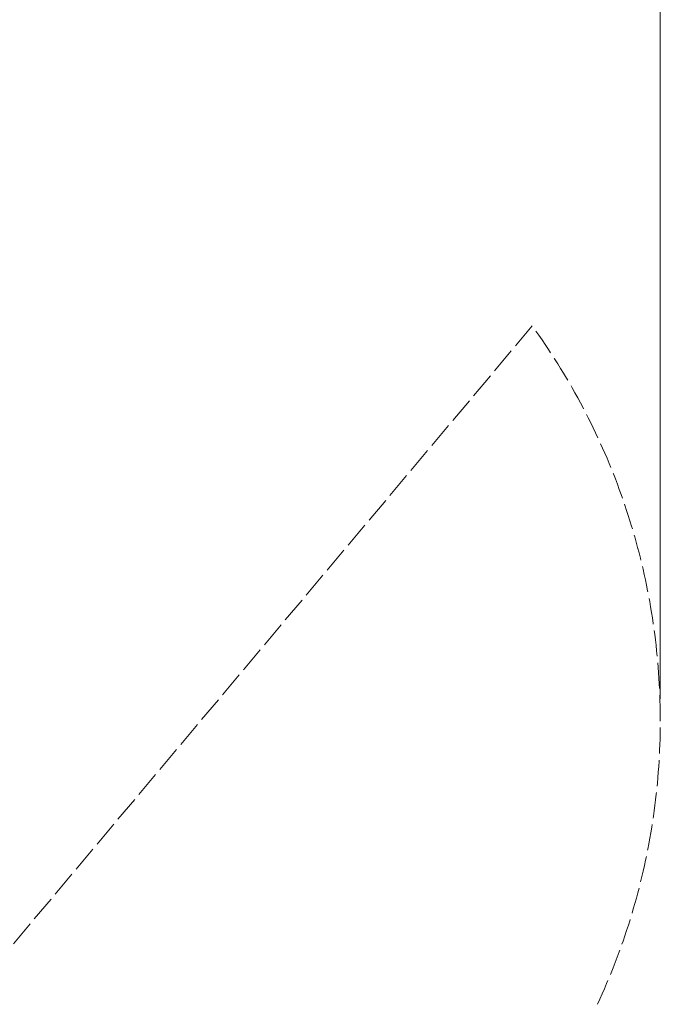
# Model space of a CAD drawing. Header units: millimetres. Extents: x 110 to 3135, y 110 to 2200.
# Tile 256 of 256: x 1672 to 1997, y 1234 to 1734. Entities that reach past the tile are written whole.
import ezdxf

# ---------------------------------------------------------------- set-up
doc = ezdxf.new("R2010")
doc.units = ezdxf.units.MM
doc.header["$LTSCALE"] = 11
doc.linetypes.add('DASHED', pattern=[0.2068, 0.1655, -0.0413])
doc.layers.add('Dimension (ISO)', color=7, linetype='Continuous', lineweight=9)
doc.layers.add('Hidden (ISO)', color=7, linetype='DASHED', lineweight=9)
doc.styles.add('Note Text (ISO)', font='tahoma.ttf')
doc.dimstyles.new('Default (ISO)', dxfattribs={"dimscale": 11, "dimtxt": 2.5, "dimasz": 2.5, "dimexe": 1, "dimexo": 1, "dimgap": 0.762, "dimtad": 1, "dimrnd": 1e-08, "dimtxsty": 'Note Text (ISO)', "dimcen": 0.09, "dimdle": 10, "dimclrd": 256, "dimclre": 256, "dimclrt": 256, "dimazin": 2, "dimtfac": 1, "dimtmove": 0, "dimatfit": 3, "dimfxl": 0, "dimtolj": 1, "dimtzin": 0, "dimlwd": -1, "dimlwe": -1, "dimarcsym": 0})

# ---------------------------------------------------------------- blocks, each defined once
blk = doc.blocks.new('*D14')
at = {"layer": 'Defpoints', "color": 0}
for p in [(1363.1, 1893.68), (1363.1, 1610.53), (1996.6, 1378.26)]:
    blk.add_point(p, dxfattribs=at)
at = {"layer": 'Dimension (ISO)'}
for p, q in [((1363.1, 1621.53), (1363.1, 1904.68)), ((1996.6, 1389.26), (1996.6, 1904.68)), ((1969.1, 1893.68), (1390.6, 1893.68))]:
    blk.add_line(p, q, dxfattribs=at)
for points in [[(1390.6, 1898.27), (1390.6, 1889.1), (1363.1, 1893.68)], [(1969.1, 1898.27), (1969.1, 1889.1), (1996.6, 1893.68)]]:
    blk.add_solid(points, dxfattribs=at)
at = {"layer": 'Dimension (ISO)', "insert": (1655.14, 1930.71), "char_height": 27.5, "attachment_point": 1, "style": 'Note Text (ISO)'}
blk.add_mtext('\\A1; 320', dxfattribs=at)

msp = doc.modelspace()

# ---------------------------------------------------------------- linework, layer by layer
at = {"layer": 'Hidden (ISO)', "ltscale": 7.253385}
msp.add_line((1931.644, 1578.405), (1401.344, 946.419), dxfattribs=at)
at = {"layer": 'Hidden (ISO)', "ltscale": 7.24474}
msp.add_arc((1655.76, 1378.258), 340.838, 335.01143, 35.95996, dxfattribs=at)

# ---------------------------------------------------------------- dimensions: what is measured, and where the dimension line sits
at = {"layer": 'Dimension (ISO)'}
dim = msp.add_linear_dim(base=(1363.102, 1893.684), p1=(1996.598, 1378.258), p2=(1363.102, 1610.532), angle=180, text=' 320', dimstyle='Default (ISO)', override={"dimdec": 2, "dimlfac": 0.545455, "dimtp": 0, "dimtm": 0, "dimtdec": 2, "dimtofl": 0, "dimatfit": 1}, dxfattribs=at)
dim.commit()
dim.dimension.update_dxf_attribs({"geometry": '*D14', "text_midpoint": (1691.252, 1893.684), "dimtype": 160})

doc.saveas('drawing.dxf')
